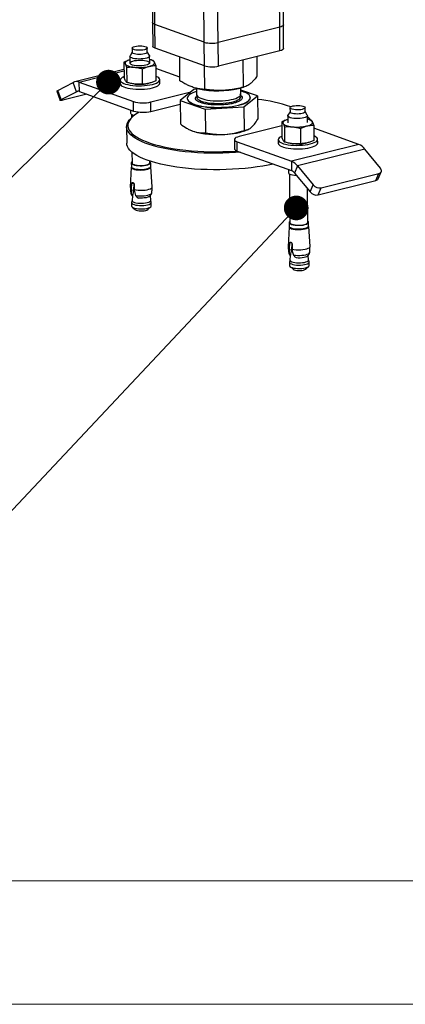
# Model space of a CAD drawing. Header units: millimetres. Extents: x 0 to 841, y 0 to 594.
# Tile 25 of 177: x 182 to 198, y 0 to 40. Entities that reach past the tile are written whole.
import ezdxf

# ---------------------------------------------------------------- set-up
doc = ezdxf.new("R2010")
doc.units = ezdxf.units.MM
doc.layers.add('NOTES', color=6, linetype='Continuous')
doc.layers.add('TRAIT-FORT', color=4, linetype='Continuous', lineweight=25)
doc.dimstyles.new('SLDDIMSTYLE2', dxfattribs={"dimtxt": 0.18, "dimasz": 1, "dimexe": 0, "dimexo": 0.0625, "dimgap": 0, "dimtad": 0, "dimtih": 1, "dimtoh": 1, "dimdec": 0, "dimrnd": 1e-09, "dimzin": 0, "dimdsep": 46, "dimtxsty": 'Standard', "dimblk1": 'DOT', "dimblk2": 'DOT', "dimsah": 1, "dimcen": 0.09, "dimadec": 0, "dimazin": 0, "dimtfac": 1, "dimtdec": 0, "dimtofl": 0, "dimtmove": 0, "dimatfit": 3, "dimldrblk": 'DOT', "dimfxl": 1, "dimfrac": 2, "dimtolj": 1, "dimtzin": 0, "dimarcsym": 0})

# ---------------------------------------------------------------- blocks, each defined once
blk = doc.blocks.new('_Dot')
at = {"color": 0, "linetype": 'ByBlock', "lineweight": -2}
blk.add_line((-0.5, 0), (-1, 0), dxfattribs=at)
at = {"color": 0, "linetype": 'ByBlock', "const_width": 0.5}
blk.add_lwpolyline([(-0.25, 0, 1), (0.25, 0, 1)], format="xyb", close=True, dxfattribs=at)

msp = doc.modelspace()

# ---------------------------------------------------------------- linework, layer by layer
at = {"color": 7, "linetype": 'Continuous', "lineweight": 18}
for p, q in [((836, 5), (5, 5)), ((841, 0), (0, 0))]:
    msp.add_line(p, q, dxfattribs=at)
at = {"layer": 'TRAIT-FORT', "color": 4, "linetype": 'Continuous', "lineweight": 25}
for p, q in [((187.27, 67.135), (187.583, 39.757)), ((187.671, 39.684), (187.357, 67.103)), ((190.24, 38.95), (189.926, 66.312)), ((189.677, 38.962), (189.365, 66.158)), ((192.733, 39.573), (192.486, 61.106)), ((192.882, 39.668), (192.636, 61.126)), ((187.583, 39.757), (187.594, 38.802)), ((189.677, 38.962), (187.671, 39.684)), ((187.682, 38.729), (187.671, 39.684)), ((192.733, 39.573), (190.24, 38.95)), ((192.744, 38.619), (192.733, 39.573)), ((192.893, 38.713), (192.882, 39.668)), ((186.755, 38.723), (186.757, 38.556)), ((187.367, 38.563), (187.365, 38.73)), ((189.688, 38.007), (187.682, 38.729)), ((189.688, 38.007), (189.677, 38.962)), ((190.251, 37.995), (190.24, 38.95)), ((186.663, 38.398), (186.667, 38.116)), ((186.757, 38.564), (186.67, 38.419)), ((187.457, 38.428), (187.367, 38.571)), ((187.467, 38.125), (187.464, 38.407)), ((188.692, 37.405), (188.681, 38.37)), ((192.744, 38.619), (190.251, 37.995)), ((191.824, 37.594), (191.815, 38.386)), ((186.421, 38.157), (186.428, 37.538)), ((186.528, 37.954), (186.535, 37.335)), ((187.18, 37.267), (187.173, 37.886)), ((187.607, 38.224), (187.465, 38.259)), ((187.713, 38.021), (187.72, 37.402)), ((188.691, 37.546), (187.715, 37.897)), ((189.702, 37.051), (189.691, 38.006)), ((191.268, 37.145), (191.255, 38.246)), ((186.425, 37.86), (184.431, 37.361)), ((184.616, 37.349), (186.425, 37.801)), ((183.752, 37.014), (184.367, 37.336)), ((184.496, 36.961), (184.367, 37.336)), ((184.616, 37.349), (186.81, 36.559)), ((184.62, 36.967), (184.616, 37.349)), ((186.275, 37.429), (186.276, 37.286)), ((187.372, 37.286), (187.376, 37.287)), ((187.876, 37.304), (187.875, 37.447)), ((189.362, 37.1), (189.365, 36.846)), ((189.371, 37.096), (189.461, 37.075)), ((191.064, 37.093), (191.271, 37.146)), ((191.165, 36.867), (191.162, 37.118)), ((183.711, 36.982), (183.84, 36.606)), ((183.882, 36.638), (183.752, 37.014)), ((183.882, 36.638), (184.496, 36.961)), ((184.916, 36.86), (183.942, 36.617)), ((184.496, 36.961), (184.562, 36.977)), ((184.62, 36.967), (186.814, 36.177)), ((187.513, 36.544), (189.131, 36.948)), ((189.257, 37.05), (188.702, 36.602)), ((188.989, 36.691), (188.99, 36.681)), ((189.363, 37.057), (189.257, 37.05)), ((191.833, 36.791), (191.163, 37.026)), ((191.277, 36.342), (191.833, 36.791)), ((191.545, 36.711), (191.544, 36.72)), ((191.833, 36.791), (191.844, 35.843)), ((186.814, 36.177), (186.81, 36.559)), ((187.517, 36.162), (187.513, 36.544)), ((187.517, 36.162), (188.703, 36.459)), ((188.702, 36.602), (189.711, 36.247)), ((188.702, 36.602), (188.712, 35.654)), ((189.711, 36.247), (191.277, 36.342)), ((191.277, 36.342), (191.288, 35.395)), ((193.15, 36.31), (193.152, 36.143)), ((193.762, 36.15), (193.76, 36.317)), ((186.688, 36.223), (186.69, 36.097)), ((186.76, 35.935), (186.713, 35.892)), ((186.731, 36.046), (186.732, 35.909)), ((189.711, 36.247), (189.722, 35.3)), ((193.059, 35.984), (193.062, 35.702)), ((193.152, 36.151), (193.065, 36.005)), ((193.852, 36.014), (193.762, 36.158)), ((193.862, 35.711), (193.859, 35.993)), ((186.53, 35.541), (186.538, 34.873)), ((192.819, 35.578), (191.088, 35.145)), ((192.817, 35.743), (192.824, 35.124)), ((192.923, 35.54), (192.93, 34.921)), ((194.003, 35.81), (193.861, 35.846)), ((194.109, 35.607), (194.116, 34.988)), ((189.117, 35.401), (189.125, 35.397)), ((189.125, 35.397), (189.219, 35.36)), ((191.439, 35.424), (191.465, 35.436)), ((193.569, 35.472), (193.576, 34.853)), ((195.932, 34.828), (194.11, 35.483)), ((190.901, 35.027), (190.906, 34.645)), ((191.012, 34.935), (193.205, 34.146)), ((191.016, 34.553), (191.012, 34.935)), ((192.67, 35.015), (192.672, 34.872)), ((195.932, 34.828), (193.205, 34.146)), ((193.768, 34.872), (193.772, 34.873)), ((194.272, 34.89), (194.27, 35.034)), ((186.748, 34.51), (186.753, 34.074)), ((191.016, 34.553), (193.209, 33.764)), ((196.184, 34.635), (193.457, 33.953)), ((196.811, 33.866), (196.184, 34.635)), ((186.717, 33.904), (186.682, 33.096)), ((186.721, 34.073), (186.723, 33.925)), ((187.473, 34.082), (187.472, 34.149)), ((187.507, 33.934), (187.506, 34.082)), ((187.567, 33.106), (187.513, 33.913)), ((193.205, 34.146), (193.209, 33.764)), ((193.457, 33.953), (193.336, 33.667)), ((193.457, 33.953), (194.084, 33.184)), ((193.084, 33.809), (193.085, 33.684)), ((193.126, 33.632), (193.149, 31.66)), ((193.336, 33.667), (193.962, 32.899)), ((194.416, 33.065), (196.753, 33.649)), ((196.632, 33.364), (196.753, 33.649)), ((196.724, 33.434), (196.846, 33.72)), ((186.733, 33.034), (186.745, 33.234)), ((186.82, 33.252), (186.745, 33.234)), ((186.83, 33.231), (186.811, 32.971)), ((186.837, 33.201), (186.839, 32.995)), ((193.962, 32.899), (194.084, 33.184)), ((194.294, 32.779), (196.632, 33.364)), ((186.728, 32.82), (186.735, 32.952)), ((186.735, 32.952), (186.733, 33.034)), ((186.811, 32.971), (186.735, 32.952)), ((186.764, 32.743), (186.752, 32.554)), ((186.755, 32.749), (186.772, 32.753)), ((186.768, 32.74), (186.755, 32.749)), ((186.772, 32.753), (186.768, 32.74)), ((186.839, 32.995), (186.846, 32.912)), ((186.846, 32.912), (186.898, 32.759)), ((187.51, 32.562), (187.493, 32.748)), ((193.869, 31.669), (193.853, 33.033)), ((194.294, 32.779), (194.416, 33.065)), ((186.734, 32.464), (186.736, 32.327)), ((186.752, 32.556), (186.735, 32.472)), ((186.974, 32.67), (187.007, 32.654)), ((187.528, 32.481), (187.509, 32.565)), ((187.531, 32.336), (187.529, 32.473)), ((186.756, 32.29), (186.876, 32.184)), ((187.394, 32.189), (187.511, 32.298)), ((193.116, 31.66), (193.118, 31.512)), ((193.903, 31.521), (193.901, 31.669)), ((193.113, 31.49), (193.078, 30.682)), ((193.962, 30.693), (193.909, 31.499)), ((193.129, 30.62), (193.141, 30.82)), ((193.215, 30.839), (193.141, 30.82)), ((193.226, 30.818), (193.206, 30.557)), ((193.233, 30.787), (193.234, 30.582)), ((193.124, 30.407), (193.131, 30.538)), ((193.131, 30.538), (193.129, 30.62)), ((193.206, 30.557), (193.131, 30.538)), ((193.16, 30.329), (193.147, 30.14)), ((193.151, 30.335), (193.167, 30.339)), ((193.163, 30.327), (193.151, 30.335)), ((193.167, 30.339), (193.163, 30.327)), ((193.234, 30.582), (193.242, 30.498)), ((193.242, 30.498), (193.294, 30.346)), ((193.905, 30.149), (193.888, 30.334)), ((193.147, 30.142), (193.13, 30.058)), ((193.13, 30.05), (193.132, 29.913)), ((193.37, 30.256), (193.403, 30.241)), ((193.924, 30.067), (193.905, 30.151)), ((193.926, 29.922), (193.925, 30.06)), ((193.152, 29.876), (193.272, 29.77)), ((193.79, 29.776), (193.907, 29.885))]:
    msp.add_line(p, q, dxfattribs=at)
at = {"layer": 'TRAIT-FORT', "color": 4, "linetype": 'Continuous', "lineweight": 25, "flags": 128}
for points in [[(187.671, 39.684), (187.629, 39.703), (187.599, 39.724), (187.585, 39.747), (187.583, 39.757)], [(187.671, 39.684), (187.629, 39.703), (187.599, 39.724), (187.585, 39.747), (187.583, 39.757)], [(192.882, 39.668), (192.88, 39.655), (192.863, 39.632), (192.833, 39.61), (192.789, 39.59), (192.733, 39.573)], [(192.882, 39.668), (192.88, 39.655), (192.863, 39.632), (192.833, 39.61), (192.789, 39.59), (192.733, 39.573)], [(186.869, 38.795), (186.931, 38.808), (187.001, 38.815), (187.074, 38.818), (187.147, 38.815), (187.214, 38.807), (187.273, 38.794), (187.319, 38.777), (187.35, 38.758), (187.364, 38.736), (187.361, 38.715), (187.34, 38.693), (187.302, 38.674), (187.251, 38.658), (187.189, 38.646), (187.119, 38.638), (187.045, 38.636), (186.973, 38.639), (186.905, 38.647), (186.847, 38.659), (186.801, 38.676), (186.77, 38.695), (186.756, 38.717), (186.759, 38.739), (186.78, 38.76), (186.817, 38.779), (186.869, 38.795)], [(187.682, 38.729), (187.64, 38.748), (187.61, 38.77), (187.596, 38.792), (187.594, 38.802)], [(192.893, 38.713), (192.891, 38.7), (192.874, 38.677), (192.844, 38.655), (192.8, 38.635), (192.744, 38.619)], [(187.457, 38.428), (187.462, 38.416), (187.46, 38.39), (187.439, 38.365), (187.4, 38.342), (187.347, 38.321), (187.279, 38.304), (187.201, 38.292), (187.118, 38.285), (187.031, 38.283), (186.946, 38.287), (186.867, 38.296), (186.796, 38.311), (186.739, 38.329), (186.696, 38.351), (186.671, 38.375), (186.664, 38.401), (186.67, 38.419)], [(187.253, 38.491), (187.191, 38.479), (187.121, 38.471), (187.047, 38.469), (186.975, 38.472), (186.907, 38.48), (186.849, 38.492), (186.803, 38.509), (186.772, 38.528), (186.758, 38.55), (186.757, 38.556)], [(187.367, 38.563), (187.363, 38.547), (187.342, 38.526), (187.304, 38.507), (187.253, 38.491)], [(186.665, 38.249), (186.633, 38.239), (186.583, 38.221), (186.54, 38.201), (186.508, 38.179), (186.484, 38.157), (186.471, 38.133), (186.467, 38.11), (186.474, 38.087)], [(186.474, 38.087), (186.491, 38.064), (186.518, 38.043), (186.554, 38.022), (186.6, 38.004), (186.652, 37.987), (186.713, 37.973), (186.779, 37.961), (186.85, 37.952)], [(187.316, 38.031), (187.243, 38.016), (187.163, 38.007), (187.078, 38.002), (186.992, 38.003), (186.91, 38.01), (186.835, 38.022), (186.771, 38.038), (186.721, 38.059), (186.687, 38.082), (186.671, 38.107), (186.673, 38.132), (186.694, 38.157), (186.732, 38.181), (186.786, 38.201), (186.853, 38.218), (186.93, 38.23), (187.013, 38.237), (187.099, 38.239), (187.183, 38.235), (187.262, 38.226), (187.332, 38.211), (187.39, 38.193), (187.432, 38.171), (187.457, 38.147), (187.464, 38.121), (187.452, 38.096), (187.423, 38.072), (187.377, 38.05), (187.316, 38.031)], [(187.443, 37.985), (187.501, 38.002), (187.551, 38.02), (187.593, 38.04), (187.626, 38.062), (187.65, 38.084), (187.663, 38.107), (187.666, 38.131), (187.66, 38.154)], [(186.428, 37.572), (186.412, 37.564), (186.352, 37.533), (186.309, 37.499), (186.283, 37.464), (186.275, 37.429), (186.284, 37.393), (186.311, 37.359), (186.355, 37.326), (186.416, 37.296), (186.491, 37.269), (186.579, 37.246), (186.678, 37.227), (186.786, 37.213), (186.9, 37.204), (187.018, 37.2), (187.138, 37.201), (187.256, 37.208), (187.37, 37.22), (187.478, 37.236), (187.576, 37.258)], [(187.576, 37.258), (187.664, 37.283), (187.738, 37.311), (187.797, 37.343), (187.84, 37.377), (187.866, 37.412), (187.874, 37.447), (187.865, 37.483), (187.838, 37.517), (187.794, 37.55), (187.734, 37.58), (187.718, 37.586)], [(186.276, 37.286), (186.276, 37.285), (186.286, 37.25), (186.313, 37.216), (186.357, 37.183), (186.417, 37.153), (186.492, 37.126), (186.58, 37.103), (186.679, 37.084), (186.787, 37.07), (186.901, 37.061), (187.02, 37.057), (187.14, 37.058), (187.257, 37.065), (187.372, 37.076), (187.479, 37.093), (187.578, 37.114)], [(187.578, 37.114), (187.665, 37.14), (187.739, 37.168), (187.798, 37.2), (187.842, 37.234), (187.868, 37.269), (187.876, 37.304)], [(183.711, 36.982), (183.711, 36.983), (183.716, 36.991), (183.73, 37.001), (183.752, 37.014)], [(189.07, 36.826), (189.026, 36.783), (188.999, 36.738), (188.989, 36.693), (188.998, 36.648), (189.024, 36.604), (189.068, 36.561), (189.129, 36.521), (189.206, 36.483), (189.298, 36.448), (189.403, 36.416), (189.52, 36.389), (189.648, 36.366), (189.785, 36.348), (189.928, 36.335), (190.076, 36.327), (190.227, 36.325), (190.378, 36.328), (190.528, 36.336), (190.674, 36.349), (190.814, 36.367), (190.947, 36.39), (191.07, 36.418), (191.182, 36.45), (191.281, 36.485), (191.366, 36.523), (191.435, 36.564), (191.488, 36.607), (191.524, 36.651), (191.542, 36.696), (191.543, 36.741), (191.525, 36.785), (191.49, 36.829), (191.437, 36.871), (191.369, 36.91), (191.284, 36.947), (191.186, 36.98), (191.164, 36.986)], [(188.99, 36.681), (188.998, 36.639), (189.024, 36.594), (189.068, 36.552), (189.129, 36.511), (189.206, 36.473), (189.298, 36.438), (189.403, 36.407), (189.52, 36.38), (189.648, 36.357), (189.785, 36.339), (189.928, 36.326), (190.076, 36.318), (190.227, 36.315), (190.378, 36.318), (190.528, 36.326), (190.674, 36.34), (190.814, 36.358), (190.947, 36.381), (191.07, 36.408), (191.182, 36.44), (191.281, 36.475), (191.366, 36.513), (191.435, 36.554), (191.488, 36.597), (191.524, 36.641), (191.542, 36.686), (191.545, 36.711)], [(189.365, 36.846), (189.367, 36.831), (189.383, 36.794), (189.417, 36.758), (189.467, 36.725), (189.533, 36.693), (189.613, 36.665), (189.705, 36.641), (189.809, 36.621), (189.921, 36.605), (190.04, 36.595), (190.164, 36.589), (190.289, 36.589), (190.414, 36.594), (190.536, 36.604), (190.653, 36.619), (190.762, 36.638), (190.862, 36.662), (190.95, 36.69), (191.025, 36.721), (191.084, 36.754), (191.128, 36.79), (191.155, 36.826), (191.165, 36.864), (191.165, 36.867)], [(189.407, 36.824), (189.382, 36.793), (189.368, 36.756), (189.371, 36.718), (189.391, 36.682), (189.429, 36.646), (189.483, 36.613), (189.552, 36.583), (189.636, 36.555), (189.731, 36.532), (189.837, 36.513), (189.951, 36.499)], [(189.951, 36.499), (190.072, 36.49), (190.196, 36.485), (190.322, 36.486), (190.446, 36.493), (190.567, 36.504), (190.682, 36.52), (190.789, 36.541), (190.886, 36.565), (190.971, 36.594), (191.042, 36.625), (191.098, 36.659), (191.138, 36.695), (191.161, 36.732), (191.166, 36.77), (191.154, 36.807), (191.125, 36.843), (191.124, 36.844)], [(183.942, 36.617), (183.906, 36.609), (183.877, 36.603), (183.857, 36.601), (183.844, 36.603), (183.84, 36.607), (183.845, 36.615), (183.859, 36.626), (183.882, 36.638)], [(193.646, 36.244), (193.584, 36.232), (193.514, 36.224), (193.441, 36.222), (193.369, 36.225), (193.301, 36.233), (193.243, 36.246), (193.197, 36.262), (193.166, 36.282), (193.151, 36.303), (193.155, 36.325), (193.176, 36.346), (193.213, 36.366), (193.264, 36.382), (193.327, 36.394), (193.397, 36.402), (193.47, 36.404), (193.543, 36.401), (193.61, 36.393), (193.669, 36.38), (193.714, 36.364), (193.745, 36.344), (193.76, 36.323), (193.756, 36.301), (193.735, 36.28), (193.698, 36.26), (193.646, 36.244)], [(191.146, 34.506), (190.943, 34.492), (190.687, 34.478), (190.429, 34.47), (190.17, 34.466), (189.912, 34.469), (189.655, 34.476), (189.401, 34.489), (189.152, 34.507), (188.908, 34.53), (188.67, 34.558), (188.44, 34.591), (188.219, 34.629), (188.008, 34.672), (187.808, 34.718), (187.619, 34.769), (187.443, 34.824), (187.281, 34.882), (187.132, 34.944), (186.999, 35.009), (186.882, 35.076), (186.781, 35.146), (186.696, 35.218), (186.629, 35.292), (186.578, 35.367), (186.546, 35.443), (186.531, 35.52), (186.534, 35.597), (186.555, 35.674), (186.594, 35.751), (186.65, 35.827), (186.713, 35.892)], [(187.045, 36.133), (186.966, 36.087), (186.86, 36.017), (186.771, 35.945), (186.698, 35.871), (186.643, 35.796), (186.605, 35.721), (186.583, 35.645), (186.581, 35.568), (186.595, 35.493), (186.627, 35.418), (186.677, 35.343), (186.743, 35.271), (186.827, 35.2), (186.927, 35.131), (187.042, 35.064), (187.174, 35), (187.32, 34.939), (187.481, 34.882), (187.654, 34.828), (187.84, 34.778), (188.038, 34.732), (188.246, 34.69), (188.465, 34.652), (188.691, 34.62), (188.926, 34.592), (189.166, 34.569), (189.412, 34.551), (189.662, 34.539), (189.916, 34.531), (190.171, 34.529), (190.426, 34.532), (190.681, 34.54), (190.934, 34.554), (191.002, 34.558)], [(186.69, 36.097), (186.697, 36.075), (186.722, 36.051), (186.765, 36.029), (186.823, 36.01), (186.844, 36.005)], [(193.71, 35.898), (193.637, 35.884), (193.556, 35.874), (193.47, 35.87), (193.384, 35.871), (193.301, 35.877), (193.226, 35.889), (193.162, 35.906), (193.111, 35.926), (193.077, 35.949), (193.06, 35.975), (193.063, 36), (193.065, 36.005)], [(193.762, 36.15), (193.758, 36.134), (193.737, 36.113), (193.7, 36.093), (193.648, 36.077), (193.586, 36.065), (193.516, 36.057), (193.443, 36.055), (193.371, 36.058), (193.303, 36.066), (193.245, 36.079), (193.199, 36.095), (193.167, 36.115), (193.153, 36.136), (193.152, 36.143)], [(193.852, 36.014), (193.859, 35.99), (193.847, 35.964), (193.818, 35.939), (193.771, 35.917), (193.71, 35.898)], [(193.941, 35.828), (193.909, 35.883), (193.86, 35.947)], [(193.061, 35.835), (193.029, 35.826), (192.978, 35.807), (192.936, 35.787), (192.903, 35.766), (192.88, 35.743), (192.866, 35.72), (192.863, 35.697), (192.87, 35.673)], [(192.87, 35.673), (192.887, 35.651), (192.913, 35.629), (192.95, 35.609), (192.995, 35.59), (193.048, 35.573), (193.108, 35.559), (193.175, 35.547), (193.246, 35.538)], [(193.838, 35.572), (193.896, 35.588), (193.947, 35.607), (193.989, 35.627), (194.022, 35.648), (194.046, 35.671), (194.059, 35.694), (194.062, 35.717), (194.055, 35.74)], [(191.088, 35.145), (191.018, 35.124), (190.962, 35.099), (190.924, 35.072), (190.904, 35.043), (190.903, 35.014), (190.921, 34.986), (190.958, 34.959), (191.012, 34.935)], [(192.823, 35.158), (192.808, 35.151), (192.748, 35.119), (192.705, 35.086), (192.679, 35.051), (192.67, 35.015), (192.68, 34.98), (192.707, 34.945), (192.751, 34.913), (192.811, 34.883), (192.886, 34.855), (192.974, 34.832), (193.073, 34.813), (193.181, 34.799), (193.295, 34.79), (193.414, 34.786), (193.533, 34.788), (193.651, 34.794), (193.766, 34.806), (193.873, 34.823), (193.972, 34.844), (194.059, 34.869), (194.133, 34.898), (194.192, 34.93), (194.236, 34.963), (194.262, 34.998), (194.27, 35.034), (194.261, 35.069), (194.234, 35.104), (194.189, 35.136), (194.129, 35.166), (194.114, 35.173)], [(192.469, 34.03), (192.271, 33.989), (192.047, 33.948), (191.815, 33.912), (191.575, 33.88), (191.329, 33.854), (191.078, 33.832), (190.823, 33.816), (190.566, 33.805), (190.307, 33.799), (190.048, 33.799), (189.791, 33.803), (189.535, 33.814), (189.283, 33.829), (189.037, 33.85), (188.796, 33.875), (188.562, 33.906), (188.337, 33.942), (188.12, 33.982), (187.914, 34.026), (187.72, 34.075), (187.537, 34.128), (187.368, 34.184), (187.212, 34.245), (187.072, 34.308), (186.947, 34.374), (186.837, 34.443), (186.744, 34.514), (186.668, 34.586), (186.609, 34.661), (186.568, 34.737), (186.544, 34.813), (186.538, 34.873)], [(192.672, 34.872), (192.672, 34.872), (192.681, 34.836), (192.709, 34.802), (192.752, 34.769), (192.813, 34.739), (192.888, 34.712), (192.976, 34.689), (193.075, 34.67), (193.183, 34.656), (193.297, 34.647), (193.415, 34.643), (193.535, 34.644), (193.653, 34.651), (193.767, 34.663), (193.875, 34.679), (193.973, 34.701), (194.061, 34.726), (194.135, 34.755), (194.194, 34.786), (194.237, 34.82), (194.263, 34.855), (194.272, 34.89)], [(190.906, 34.645), (190.908, 34.632), (190.926, 34.604), (190.962, 34.577), (191.016, 34.553)], [(186.717, 33.904), (186.724, 33.88), (186.75, 33.855), (186.792, 33.834), (186.85, 33.815), (186.92, 33.801), (186.998, 33.792), (187.083, 33.788), (187.169, 33.789), (187.253, 33.796), (187.33, 33.809), (187.397, 33.825), (187.451, 33.846), (187.489, 33.869), (187.509, 33.894), (187.513, 33.913)], [(186.753, 34.12), (186.732, 34.102), (186.721, 34.077), (186.728, 34.052), (186.753, 34.028), (186.795, 34.006), (186.851, 33.988), (186.92, 33.974), (186.998, 33.965), (187.081, 33.961), (187.166, 33.963), (187.249, 33.97), (187.325, 33.982), (187.391, 33.998), (187.444, 34.019), (187.481, 34.042), (187.502, 34.066), (187.504, 34.092), (187.488, 34.116), (187.473, 34.129)], [(186.723, 33.925), (186.73, 33.904), (186.754, 33.88), (186.796, 33.858), (186.853, 33.84), (186.922, 33.826), (187, 33.817), (187.083, 33.813), (187.168, 33.815), (187.25, 33.822), (187.326, 33.834), (187.392, 33.85), (187.446, 33.871), (187.483, 33.894), (187.504, 33.918), (187.507, 33.934)], [(186.753, 34.074), (186.753, 34.074), (186.763, 34.05), (186.79, 34.028), (186.833, 34.008), (186.89, 33.991), (186.958, 33.98), (187.035, 33.972), (187.115, 33.971), (187.195, 33.974), (187.271, 33.983), (187.339, 33.997), (187.396, 34.014), (187.438, 34.035), (187.465, 34.058), (187.473, 34.082)], [(193.085, 33.684), (193.087, 33.674), (193.103, 33.649), (193.138, 33.626), (193.188, 33.605), (193.252, 33.589), (193.327, 33.577), (193.41, 33.57), (193.415, 33.57)], [(196.753, 33.649), (196.788, 33.662), (196.817, 33.681), (196.838, 33.705), (196.851, 33.733), (196.854, 33.765), (196.849, 33.798), (196.834, 33.833), (196.811, 33.866)], [(186.839, 32.995), (186.916, 32.981), (187.003, 32.971), (187.096, 32.967), (187.189, 32.969), (187.28, 32.977), (187.364, 32.991), (187.436, 33.009), (187.495, 33.031), (187.538, 33.057), (187.562, 33.084), (187.567, 33.106)], [(186.703, 32.859), (186.707, 32.846), (186.728, 32.82)], [(186.898, 32.759), (186.977, 32.748), (187.062, 32.742), (187.15, 32.742), (187.237, 32.747), (187.319, 32.757), (187.393, 32.772), (187.456, 32.792), (187.504, 32.814), (187.537, 32.839), (187.551, 32.865), (187.552, 32.868)], [(187.47, 32.724), (187.437, 32.704), (187.387, 32.684), (187.323, 32.668), (187.249, 32.657), (187.169, 32.65), (187.087, 32.65), (187.007, 32.654)], [(186.735, 32.472), (186.735, 32.455), (186.752, 32.43), (186.786, 32.407), (186.836, 32.386), (186.9, 32.37), (186.975, 32.358), (187.057, 32.352), (187.142, 32.35), (187.227, 32.355), (187.308, 32.364), (187.381, 32.379)], [(186.736, 32.327), (186.743, 32.305), (186.768, 32.281), (186.81, 32.259), (186.868, 32.24), (186.937, 32.226), (187.017, 32.217), (187.101, 32.213), (187.187, 32.214), (187.27, 32.222), (187.348, 32.234), (187.415, 32.25), (187.468, 32.271), (187.506, 32.294), (187.527, 32.319), (187.531, 32.336)], [(186.752, 32.554), (186.753, 32.542), (186.768, 32.518), (186.801, 32.496), (186.849, 32.477), (186.91, 32.461), (186.981, 32.45), (187.059, 32.444), (187.141, 32.443), (187.222, 32.447), (187.299, 32.456), (187.368, 32.47)], [(187.368, 32.47), (187.426, 32.488), (187.47, 32.509), (187.498, 32.532), (187.509, 32.556), (187.51, 32.562)], [(187.381, 32.379), (187.441, 32.398), (187.488, 32.42), (187.517, 32.444), (187.529, 32.47), (187.528, 32.481)], [(186.876, 32.184), (186.885, 32.176), (186.922, 32.159), (186.974, 32.145), (187.036, 32.135), (187.105, 32.131), (187.176, 32.132), (187.245, 32.139), (187.305, 32.15)], [(193.148, 31.707), (193.14, 31.701), (193.12, 31.676), (193.118, 31.651), (193.133, 31.626), (193.167, 31.603), (193.217, 31.583), (193.28, 31.567), (193.354, 31.555), (193.435, 31.549), (193.519, 31.548), (193.604, 31.552), (193.683, 31.561), (193.755, 31.576)], [(193.118, 31.512), (193.119, 31.503), (193.135, 31.478), (193.169, 31.455), (193.219, 31.435), (193.281, 31.419), (193.356, 31.407), (193.437, 31.401), (193.521, 31.4), (193.605, 31.404), (193.685, 31.414), (193.756, 31.428)], [(193.149, 31.66), (193.149, 31.66), (193.158, 31.636), (193.185, 31.614), (193.228, 31.594), (193.286, 31.578), (193.354, 31.566), (193.43, 31.559), (193.51, 31.557), (193.59, 31.561), (193.666, 31.57), (193.735, 31.583)], [(193.735, 31.583), (193.791, 31.601), (193.834, 31.622), (193.86, 31.645), (193.869, 31.669)], [(193.755, 31.576), (193.815, 31.594), (193.861, 31.616), (193.89, 31.64), (193.901, 31.665), (193.894, 31.69), (193.869, 31.714), (193.868, 31.715)], [(193.756, 31.428), (193.816, 31.446), (193.862, 31.468), (193.891, 31.492), (193.903, 31.517), (193.903, 31.521)], [(193.113, 31.49), (193.114, 31.479), (193.13, 31.454), (193.164, 31.431), (193.215, 31.41), (193.279, 31.394), (193.354, 31.382), (193.436, 31.375), (193.522, 31.374), (193.607, 31.379), (193.688, 31.388), (193.76, 31.403)], [(193.76, 31.403), (193.821, 31.422), (193.867, 31.444), (193.897, 31.468), (193.908, 31.494), (193.909, 31.499)], [(193.099, 30.443), (193.102, 30.432), (193.124, 30.407)], [(193.234, 30.582), (193.312, 30.567), (193.399, 30.557), (193.491, 30.554), (193.585, 30.556), (193.675, 30.564), (193.759, 30.577), (193.832, 30.595), (193.891, 30.618), (193.934, 30.643), (193.957, 30.67), (193.962, 30.693)], [(193.294, 30.346), (193.372, 30.335), (193.458, 30.329), (193.546, 30.328), (193.633, 30.334), (193.715, 30.344), (193.789, 30.359), (193.851, 30.378), (193.9, 30.4), (193.932, 30.425), (193.947, 30.451), (193.947, 30.455)], [(193.403, 30.241), (193.482, 30.236), (193.564, 30.237), (193.644, 30.243), (193.718, 30.254), (193.782, 30.27), (193.833, 30.29), (193.866, 30.311)], [(193.13, 30.058), (193.13, 30.054), (193.137, 30.029), (193.162, 30.004), (193.205, 29.982), (193.262, 29.964), (193.332, 29.95), (193.411, 29.941), (193.495, 29.937), (193.581, 29.938), (193.664, 29.945), (193.742, 29.957), (193.809, 29.974), (193.862, 29.995), (193.9, 30.018), (193.921, 30.043), (193.924, 30.067)], [(193.132, 29.913), (193.132, 29.904), (193.149, 29.879), (193.183, 29.856), (193.233, 29.835), (193.297, 29.819), (193.372, 29.807), (193.454, 29.8), (193.539, 29.799), (193.625, 29.804), (193.706, 29.813), (193.778, 29.828)], [(193.147, 30.14), (193.154, 30.117), (193.178, 30.094), (193.219, 30.073), (193.273, 30.055), (193.34, 30.042), (193.415, 30.033), (193.495, 30.029), (193.577, 30.031), (193.657, 30.037), (193.731, 30.049), (193.795, 30.065), (193.845, 30.085), (193.882, 30.107), (193.902, 30.131), (193.905, 30.149)], [(193.778, 29.828), (193.839, 29.847), (193.885, 29.869), (193.914, 29.893), (193.926, 29.919), (193.926, 29.922)], [(193.272, 29.77), (193.281, 29.763), (193.318, 29.745), (193.369, 29.731), (193.432, 29.722), (193.501, 29.717), (193.572, 29.718), (193.64, 29.725), (193.701, 29.737), (193.75, 29.753), (193.784, 29.772), (193.79, 29.776)]]:
    msp.add_lwpolyline(points, dxfattribs=at)
at = {"layer": 'TRAIT-FORT', "color": 4, "linetype": 'Continuous', "lineweight": 25}
for centre, radius, start, end in [((189.982, 40.034), 1.114, 254.1095, 283.3638), ((187.045, 39.751), 1.81, 263.8083, 282.6819), ((187.415, 37.931), 0.332, 42.3831, 81.2529), ((189.993, 39.079), 1.114, 254.1095, 283.3638), ((184.505, 37.066), 0.304, 68.4977, 117.0714), ((187.054, 39.132), 1.873, 263.987, 279.7799), ((190.221, 40.682), 3.687, 258.1043, 283.2128), ((184.565, 36.826), 0.151, 68.3367, 117.2219), ((189.608, 36.071), 0.927, 105.2459, 125.4297), ((187.191, 37.898), 1.392, 254.1099, 283.3716), ((191.138, 30.395), 6.292, 71.0722, 83.647), ((187.195, 37.517), 1.392, 254.1099, 283.3716), ((193.449, 35.501), 0.612, 31.225, 47.8163), ((193.441, 37.338), 1.81, 263.8083, 282.6819), ((193.81, 35.517), 0.332, 42.3831, 81.2529), ((190.216, 38.796), 3.578, 253.8141, 274.661), ((190.448, 37.857), 2.627, 271.2842, 292.1648), ((193.45, 36.718), 1.873, 263.987, 279.7799), ((195.706, 34.271), 0.601, 37.3178, 67.9397), ((192.979, 33.589), 0.601, 37.3178, 67.9397), ((193.096, 33.484), 0.302, 37.4177, 67.9015), ((194.354, 33.414), 0.354, 220.3424, 280.0746), ((196.608, 33.491), 0.129, 280.3396, 333.8685), ((186.756, 33.105), 0.0747, 186.4301, 252.0824), ((194.232, 33.128), 0.354, 220.2994, 280.1176), ((187.272, 32.345), 0.198, 279.6229, 307.9835), ((193.149, 30.688), 0.0712, 184.5749, 253.4671)]:
    msp.add_arc(centre, radius, start, end, dxfattribs=at)
for points, knots in [([(186.665, 38.248), (186.629, 38.237), (186.547, 38.214), (186.466, 38.177), (186.421, 38.157)], [0, 0, 0, 0, 0.445891, 1, 1, 1, 1]), ([(186.421, 38.157), (186.43, 38.149), (186.447, 38.133), (186.465, 38.102), (186.474, 38.087)], [0, 0, 0, 0, 0.498337, 1, 1, 1, 1]), ([(186.474, 38.087), (186.483, 38.068), (186.501, 38.031), (186.519, 37.98), (186.528, 37.954)], [0, 0, 0, 0, 0.497917, 1, 1, 1, 1]), ([(186.528, 37.954), (186.581, 37.957), (186.687, 37.964), (186.796, 37.956), (186.85, 37.952)], [0, 0, 0, 0, 0.4982687, 1, 1, 1, 1]), ([(186.85, 37.952), (186.904, 37.944), (187.012, 37.93), (187.12, 37.901), (187.173, 37.886)], [0, 0, 0, 0, 0.496897, 1, 1, 1, 1]), ([(187.173, 37.886), (187.218, 37.906), (187.307, 37.946), (187.397, 37.972), (187.443, 37.985)], [0, 0, 0, 0, 0.498035, 1, 1, 1, 1]), ([(187.443, 37.985), (187.488, 37.995), (187.579, 38.014), (187.668, 38.019), (187.713, 38.021)], [0, 0, 0, 0, 0.497842, 1, 1, 1, 1]), ([(187.66, 38.154), (187.651, 38.169), (187.633, 38.2), (187.616, 38.216), (187.607, 38.224)], [0, 0, 0, 0, 0.4987836, 1, 1, 1, 1]), ([(187.713, 38.021), (187.704, 38.047), (187.686, 38.098), (187.669, 38.135), (187.66, 38.154)], [0, 0, 0, 0, 0.4982687, 1, 1, 1, 1]), ([(186.482, 37.405), (186.473, 37.423), (186.455, 37.46), (186.437, 37.512), (186.428, 37.538)], [0, 0, 0, 0, 0.496903, 1, 1, 1, 1]), ([(191.824, 37.594), (191.787, 37.545), (191.717, 37.453), (191.614, 37.344), (191.522, 37.266), (191.437, 37.211), (191.354, 37.171), (191.298, 37.154), (191.268, 37.145)], [0, 0, 0, 0, 0.201999, 0.382563, 0.555259, 0.692915, 0.838846, 1, 1, 1, 1]), ([(186.535, 37.335), (186.526, 37.342), (186.509, 37.358), (186.491, 37.389), (186.482, 37.405)], [0, 0, 0, 0, 0.497326, 1, 1, 1, 1]), ([(186.858, 37.269), (186.804, 37.276), (186.696, 37.291), (186.588, 37.32), (186.535, 37.335)], [0, 0, 0, 0, 0.4988586, 1, 1, 1, 1]), ([(187.18, 37.267), (187.127, 37.264), (187.021, 37.257), (186.912, 37.265), (186.858, 37.269)], [0, 0, 0, 0, 0.498337, 1, 1, 1, 1]), ([(187.451, 37.303), (187.406, 37.293), (187.315, 37.274), (187.225, 37.269), (187.18, 37.267)], [0, 0, 0, 0, 0.497848, 1, 1, 1, 1]), ([(187.72, 37.402), (187.676, 37.382), (187.587, 37.341), (187.496, 37.316), (187.451, 37.303)], [0, 0, 0, 0, 0.498035, 1, 1, 1, 1]), ([(189.702, 37.051), (189.635, 37.056), (189.508, 37.065), (189.32, 37.105), (189.154, 37.159), (188.999, 37.227), (188.849, 37.306), (188.746, 37.371), (188.692, 37.405)], [0, 0, 0, 0, 0.201831, 0.38255, 0.555333, 0.69301, 0.839112, 1, 1, 1, 1]), ([(191.268, 37.145), (191.164, 37.12), (190.966, 37.073), (190.675, 37.029), (190.417, 37.01), (190.177, 37.009), (189.945, 37.021), (189.785, 37.041), (189.702, 37.051)], [0, 0, 0, 0, 0.201949, 0.382679, 0.555253, 0.692906, 0.838885, 1, 1, 1, 1]), ([(189.935, 36.437), (189.881, 36.443), (189.772, 36.457), (189.624, 36.488), (189.496, 36.529), (189.396, 36.578), (189.344, 36.624), (189.322, 36.662), (189.314, 36.699), (189.324, 36.744), (189.36, 36.779), (189.377, 36.795)], [0, 0, 0, 0, 0.116747, 0.240038, 0.368733, 0.500154, 0.631117, 0.695504, 0.759797, 0.883378, 1, 1, 1, 1]), ([(191.147, 36.818), (191.165, 36.805), (191.194, 36.783), (191.212, 36.749), (191.22, 36.712), (191.21, 36.667), (191.174, 36.633), (191.157, 36.616)], [0, 0, 0, 0, 0.210306, 0.348283, 0.486059, 0.750087, 1, 1, 1, 1]), ([(190.285, 36.423), (190.224, 36.423), (190.104, 36.423), (189.99, 36.432), (189.935, 36.437)], [0, 0, 0, 0, 0.514571, 1, 1, 1, 1]), ([(191.157, 36.616), (191.134, 36.6), (191.086, 36.567), (190.975, 36.522), (190.833, 36.482), (190.664, 36.45), (190.509, 36.433), (190.381, 36.425), (190.317, 36.424), (190.285, 36.423)], [0, 0, 0, 0, 0.153283, 0.315764, 0.484932, 0.657664, 0.830559, 0.915211, 1, 1, 1, 1]), ([(188.712, 35.654), (188.795, 35.594), (188.919, 35.502), (189.089, 35.411), (189.175, 35.377), (189.219, 35.36)], [0, 0, 0, 0, 0.494773, 0.747754, 1, 1, 1, 1]), ([(191.288, 35.395), (191.334, 35.399), (191.402, 35.406), (191.496, 35.449), (191.544, 35.484), (191.567, 35.502)], [0, 0, 0, 0, 0.495196, 0.74764, 1, 1, 1, 1]), ([(191.567, 35.502), (191.614, 35.545), (191.707, 35.633), (191.798, 35.773), (191.844, 35.843)], [0, 0, 0, 0, 0.494746, 1, 1, 1, 1]), ([(193.061, 35.834), (193.024, 35.824), (192.942, 35.8), (192.861, 35.763), (192.817, 35.743)], [0, 0, 0, 0, 0.445891, 1, 1, 1, 1]), ([(192.817, 35.743), (192.825, 35.735), (192.843, 35.72), (192.861, 35.689), (192.87, 35.673)], [0, 0, 0, 0, 0.497394, 1, 1, 1, 1]), ([(192.87, 35.673), (192.879, 35.655), (192.896, 35.618), (192.914, 35.566), (192.923, 35.54)], [0, 0, 0, 0, 0.49683, 1, 1, 1, 1]), ([(192.923, 35.54), (192.976, 35.543), (193.083, 35.55), (193.191, 35.542), (193.246, 35.538)], [0, 0, 0, 0, 0.4982687, 1, 1, 1, 1]), ([(193.246, 35.538), (193.3, 35.531), (193.408, 35.516), (193.515, 35.487), (193.569, 35.472)], [0, 0, 0, 0, 0.4987836, 1, 1, 1, 1]), ([(193.569, 35.472), (193.613, 35.492), (193.702, 35.533), (193.793, 35.559), (193.838, 35.572)], [0, 0, 0, 0, 0.498035, 1, 1, 1, 1]), ([(193.838, 35.572), (193.884, 35.581), (193.974, 35.601), (194.064, 35.605), (194.109, 35.607)], [0, 0, 0, 0, 0.497707, 1, 1, 1, 1]), ([(194.055, 35.74), (194.046, 35.756), (194.028, 35.787), (194.011, 35.802), (194.003, 35.81)], [0, 0, 0, 0, 0.4987836, 1, 1, 1, 1]), ([(194.109, 35.607), (194.1, 35.633), (194.082, 35.685), (194.064, 35.722), (194.055, 35.74)], [0, 0, 0, 0, 0.4982007, 1, 1, 1, 1]), ([(189.219, 35.36), (189.303, 35.336), (189.474, 35.288), (189.639, 35.296), (189.722, 35.3)], [0, 0, 0, 0, 0.494503, 1, 1, 1, 1]), ([(189.722, 35.3), (189.85, 35.276), (190.042, 35.239), (190.306, 35.223), (190.44, 35.228), (190.507, 35.23)], [0, 0, 0, 0, 0.495327, 0.747425, 1, 1, 1, 1]), ([(190.507, 35.23), (190.638, 35.244), (190.903, 35.272), (191.159, 35.354), (191.288, 35.395)], [0, 0, 0, 0, 0.494329, 1, 1, 1, 1]), ([(192.878, 34.991), (192.869, 35.009), (192.851, 35.046), (192.833, 35.098), (192.824, 35.124)], [0, 0, 0, 0, 0.497855, 1, 1, 1, 1]), ([(192.93, 34.921), (192.922, 34.929), (192.904, 34.944), (192.887, 34.975), (192.878, 34.991)], [0, 0, 0, 0, 0.4982687, 1, 1, 1, 1]), ([(193.254, 34.855), (193.199, 34.863), (193.091, 34.877), (192.984, 34.906), (192.93, 34.921)], [0, 0, 0, 0, 0.4987223, 1, 1, 1, 1]), ([(193.576, 34.853), (193.523, 34.85), (193.416, 34.843), (193.308, 34.851), (193.254, 34.855)], [0, 0, 0, 0, 0.498337, 1, 1, 1, 1]), ([(193.846, 34.889), (193.801, 34.879), (193.711, 34.86), (193.621, 34.856), (193.576, 34.853)], [0, 0, 0, 0, 0.497848, 1, 1, 1, 1]), ([(194.116, 34.988), (194.071, 34.968), (193.982, 34.928), (193.892, 34.902), (193.846, 34.889)], [0, 0, 0, 0, 0.498171, 1, 1, 1, 1]), ([(186.745, 33.234), (186.746, 33.241), (186.748, 33.256), (186.756, 33.272), (186.767, 33.282), (186.779, 33.283), (186.791, 33.28), (186.804, 33.272), (186.819, 33.256), (186.83, 33.235), (186.836, 33.215), (186.836, 33.204), (186.837, 33.201)], [0, 0, 0, 0, 0.112499, 0.225615, 0.337173, 0.451792, 0.501196, 0.611976, 0.727904, 0.840437, 0.953679, 1, 1, 1, 1]), ([(187.55, 32.868), (187.553, 32.889), (187.563, 32.967), (187.565, 33.046), (187.566, 33.103)], [0, 0, 0, 0, 0.275425, 1, 1, 1, 1]), ([(186.684, 33.093), (186.684, 33.067), (186.686, 32.988), (186.697, 32.911), (186.704, 32.858)], [0, 0, 0, 0, 0.3267253, 1, 1, 1, 1]), ([(186.705, 32.856), (186.707, 32.846), (186.711, 32.815), (186.728, 32.781), (186.745, 32.762), (186.749, 32.757)], [0, 0, 0, 0, 0.281272, 0.839386, 1, 1, 1, 1]), ([(186.728, 32.82), (186.73, 32.803), (186.733, 32.774), (186.749, 32.756), (186.755, 32.749)], [0, 0, 0, 0, 0.594344, 1, 1, 1, 1]), ([(186.811, 32.971), (186.804, 32.932), (186.791, 32.855), (186.778, 32.787), (186.772, 32.753)], [0, 0, 0, 0, 0.496508, 1, 1, 1, 1]), ([(186.898, 32.759), (186.91, 32.738), (186.931, 32.703), (186.962, 32.679), (186.974, 32.67)], [0, 0, 0, 0, 0.59327, 1, 1, 1, 1]), ([(187.468, 32.723), (187.479, 32.733), (187.504, 32.755), (187.532, 32.8), (187.549, 32.839), (187.55, 32.862), (187.55, 32.866)], [0, 0, 0, 0, 0.28151, 0.599269, 0.924622, 1, 1, 1, 1]), ([(193.141, 30.82), (193.142, 30.827), (193.144, 30.842), (193.152, 30.858), (193.163, 30.868), (193.174, 30.87), (193.187, 30.867), (193.199, 30.859), (193.214, 30.843), (193.226, 30.821), (193.232, 30.802), (193.232, 30.79), (193.233, 30.787)], [0, 0, 0, 0, 0.112344, 0.225308, 0.336715, 0.451181, 0.500519, 0.611149, 0.726922, 0.839304, 0.953752, 1, 1, 1, 1]), ([(193.079, 30.679), (193.08, 30.653), (193.082, 30.575), (193.092, 30.497), (193.099, 30.445)], [0, 0, 0, 0, 0.3267253, 1, 1, 1, 1]), ([(193.101, 30.442), (193.102, 30.432), (193.107, 30.401), (193.124, 30.367), (193.141, 30.348), (193.145, 30.344)], [0, 0, 0, 0, 0.281249, 0.839317, 1, 1, 1, 1]), ([(193.124, 30.407), (193.126, 30.389), (193.129, 30.36), (193.144, 30.342), (193.151, 30.335)], [0, 0, 0, 0, 0.592455, 1, 1, 1, 1]), ([(193.206, 30.557), (193.2, 30.519), (193.186, 30.442), (193.174, 30.373), (193.167, 30.339)], [0, 0, 0, 0, 0.496511, 1, 1, 1, 1]), ([(193.294, 30.346), (193.306, 30.325), (193.327, 30.289), (193.357, 30.266), (193.37, 30.256)], [0, 0, 0, 0, 0.59327, 1, 1, 1, 1]), ([(193.865, 30.311), (193.876, 30.321), (193.9, 30.342), (193.927, 30.386), (193.944, 30.425), (193.945, 30.448), (193.945, 30.453)], [0, 0, 0, 0, 0.274154, 0.595166, 0.92385, 1, 1, 1, 1]), ([(193.945, 30.454), (193.948, 30.476), (193.958, 30.554), (193.96, 30.632), (193.961, 30.689)], [0, 0, 0, 0, 0.275425, 1, 1, 1, 1])]:
    msp.add_open_spline(points, degree=3, knots=knots, dxfattribs=at)

# ---------------------------------------------------------------- leaders
at = {"layer": 'NOTES', "color": 211}
for points in [[(185.796, 37.347), (178.365, 30.063)], [(193.401, 32.252), (181.006, 19.065)]]:
    msp.add_leader(points, dimstyle='SLDDIMSTYLE2', dxfattribs=at)

doc.saveas('drawing.dxf')
